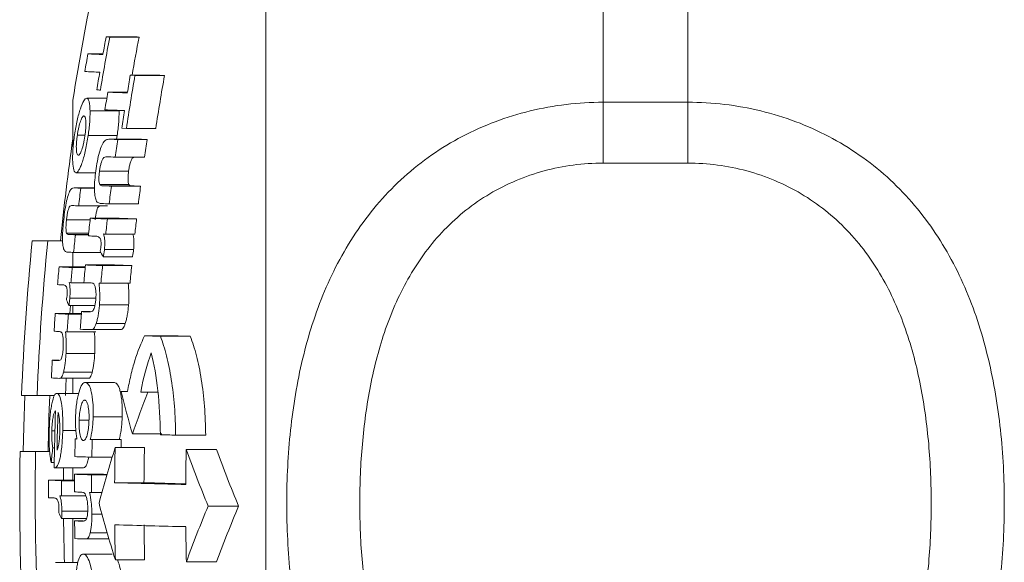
# Model space of a CAD drawing. Header units: millimetres. Extents: x 130 to 821, y 51 to 865.
# Tile 3 of 22: x 130 to 165, y 127 to 146. Entities that reach past the tile are written whole.
import ezdxf

# ---------------------------------------------------------------- set-up
doc = ezdxf.new("R2010")
doc.units = ezdxf.units.MM

msp = doc.modelspace()

# ---------------------------------------------------------------- linework, layer by layer
at = {"color": 7, "linetype": 'Continuous', "lineweight": 15}
for p, q in [((138.714, 92.227), (138.714, 166.227)), ((150.714, 148.929), (150.714, 143.159)), ((153.714, 143.159), (153.714, 148.929)), ((133.035, 145.483), (134.073, 145.483)), ((133.165, 145.478), (134.204, 145.478)), ((132.387, 144.88), (132.924, 144.88)), ((133.895, 144.119), (134.061, 144.113)), ((133.895, 144.119), (134.944, 144.119)), ((134.061, 144.113), (135.111, 144.113)), ((134.944, 144.119), (135.111, 144.113)), ((131.852, 143.227), (131.852, 141.56)), ((132.345, 143.299), (133.059, 143.299)), ((133.094, 143.516), (133.793, 143.516)), ((132.462, 142.856), (133.493, 142.856)), ((150.714, 143.159), (150.714, 140.993)), ((150.714, 143.159), (153.714, 143.159)), ((153.714, 143.159), (153.714, 140.993)), ((133.589, 142.234), (133.754, 142.229)), ((133.754, 142.229), (134.801, 142.229)), ((132.011, 141.985), (132.276, 141.985)), ((132.397, 141.979), (133.427, 141.979)), ((134.207, 141.843), (133.168, 141.843)), ((133.186, 141.842), (134.226, 141.842)), ((133.427, 141.979), (133.403, 141.843)), ((133.448, 141.833), (134.491, 141.833)), ((134.207, 141.842), (134.226, 141.842)), ((133.358, 141.205), (134.4, 141.205)), ((153.714, 140.993), (150.714, 140.993)), ((131.961, 140.651), (132.662, 140.651)), ((132.8, 140.707), (133.835, 140.707)), ((132.623, 140.111), (131.919, 140.111)), ((132.134, 140.102), (132.623, 140.102)), ((132.808, 140.231), (133.843, 140.231)), ((132.913, 140.184), (133.95, 140.184)), ((133.221, 140.173), (134.261, 140.173)), ((132.059, 139.473), (133.085, 139.473)), ((133.143, 139.545), (134.182, 139.545)), ((132.471, 139.029), (133.502, 139.029)), ((133.08, 139.006), (134.119, 139.006)), ((131.626, 138.975), (132.465, 138.975)), ((131.627, 138.5), (132.413, 138.5)), ((131.944, 138.441), (132.407, 138.441)), ((133.021, 138.468), (134.058, 138.468)), ((130.961, 138.227), (130.407, 138.227)), ((130.961, 138.227), (131.486, 138.227)), ((131.852, 137.814), (131.852, 137.297)), ((131.88, 137.813), (132.846, 137.813)), ((132.933, 137.66), (133.97, 137.66)), ((132.975, 137.916), (134.012, 137.916)), ((131.364, 137.297), (132.293, 137.297)), ((131.828, 137.275), (132.291, 137.275)), ((132.299, 137.369), (133.328, 137.369)), ((132.907, 137.346), (133.944, 137.346)), ((131.719, 136.739), (131.78, 136.736)), ((131.78, 136.736), (132.346, 136.736)), ((132.85, 136.718), (133.886, 136.718)), ((131.711, 135.929), (132.637, 135.929)), ((131.743, 136.184), (132.652, 136.184)), ((131.77, 135.929), (131.748, 135.637)), ((131.852, 135.929), (131.852, 135.637)), ((132.797, 135.944), (133.832, 135.944)), ((131.227, 135.637), (132.154, 135.637)), ((131.691, 135.615), (132.152, 135.615)), ((132.159, 135.708), (132.465, 135.708)), ((132.682, 135.288), (133.715, 135.288)), ((131.594, 134.989), (131.647, 134.986)), ((131.647, 134.986), (132.668, 134.986)), ((132.503, 135.066), (133.535, 135.066)), ((134.404, 134.846), (135.459, 134.846)), ((134.965, 134.832), (136.026, 134.832)), ((131.608, 134.212), (132.629, 134.212)), ((131.121, 133.977), (131.352, 133.977)), ((131.521, 133.556), (132.541, 133.556)), ((131.384, 133.334), (132.403, 133.334)), ((131.613, 133.334), (131.587, 132.727)), ((131.852, 133.334), (131.852, 132.799)), ((132.298, 133.184), (133.327, 133.184)), ((130.028, 132.727), (130.58, 132.727)), ((130.58, 132.727), (131.202, 132.727)), ((131.285, 132.799), (132.061, 132.799)), ((133.568, 132.867), (133.793, 132.86)), ((133.568, 132.867), (133.795, 132.867)), ((134.265, 132.847), (134.511, 132.84)), ((134.265, 132.847), (134.877, 132.847)), ((134.511, 132.84), (134.878, 132.84)), ((132.075, 131.848), (132.421, 131.848)), ((132.575, 131.965), (133.607, 131.965)), ((131.103, 131.465), (131.214, 131.465)), ((131.492, 131.482), (131.959, 131.482)), ((133.972, 131.354), (135.021, 131.354)), ((135.507, 131.314), (136.575, 131.314)), ((131.935, 131.176), (131.997, 131.174)), ((131.935, 131.176), (131.997, 131.176)), ((132.468, 131.157), (133.499, 131.157)), ((132.54, 131.154), (133.572, 131.154)), ((130.525, 130.727), (129.973, 130.727)), ((130.525, 130.727), (131.03, 130.727)), ((131.135, 130.861), (131.2, 130.861)), ((133.356, 130.871), (134.398, 130.871)), ((135.883, 130.806), (136.956, 130.806)), ((131.083, 130.338), (131.191, 130.338)), ((132.528, 130.526), (133.25, 130.526)), ((131.21, 130.152), (132.226, 130.152)), ((131.852, 130.152), (131.852, 129.714)), ((131.914, 129.92), (132.938, 129.92)), ((132.519, 129.898), (133.063, 129.898)), ((130.99, 129.714), (131.912, 129.714)), ((131.453, 129.692), (131.912, 129.692)), ((133.338, 129.621), (134.38, 129.621)), ((132.515, 129.27), (132.886, 129.27)), ((131.39, 129.156), (131.451, 129.153)), ((131.451, 129.153), (132.315, 129.153)), ((131.461, 128.601), (132.378, 128.601)), ((132.528, 128.495), (132.888, 128.495)), ((136.662, 128.788), (137.745, 128.788)), ((131.451, 128.346), (132.34, 128.346)), ((131.852, 128.346), (131.852, 126.786)), ((131.913, 128.26), (132.215, 128.26)), ((132.468, 127.839), (133.072, 127.839)), ((132.309, 127.617), (133.137, 127.617)), ((131.237, 126.786), (132.028, 126.786)), ((132.223, 127.082), (133.251, 127.082)), ((133.362, 126.871), (134.404, 126.871)), ((135.889, 126.806), (136.963, 126.806))]:
    msp.add_line(p, q, dxfattribs=at)
at = {"color": 8, "linetype": 'Continuous', "lineweight": 15}
for p, q in [((131.933, 140.111), (132.623, 140.111)), ((131.707, 138.452), (132.408, 138.452))]:
    msp.add_line(p, q, dxfattribs=at)
at = {"color": 7, "linetype": 'Continuous', "lineweight": 15, "flags": 128}
for points in [[(132.639, 138.392), (132.643, 138.392), (132.647, 138.392), (132.651, 138.392), (132.654, 138.392), (132.658, 138.392), (132.662, 138.392), (132.665, 138.392), (132.669, 138.393)], [(132.942, 138.471), (132.951, 138.47), (132.961, 138.47), (132.971, 138.47), (132.981, 138.469), (132.991, 138.469), (133.001, 138.469), (133.011, 138.468), (133.021, 138.468)], [(131.487, 136.66), (131.49, 136.66), (131.493, 136.66), (131.496, 136.66), (131.498, 136.66), (131.501, 136.661), (131.504, 136.661), (131.507, 136.661), (131.51, 136.661)], [(132.782, 136.72), (132.791, 136.72), (132.799, 136.72), (132.808, 136.719), (132.816, 136.719), (132.825, 136.719), (132.833, 136.719), (132.842, 136.718), (132.85, 136.718)], [(130.085, 130.727), (130.103, 131.603), (130.14, 132.727)], [(132.54, 131.154), (132.531, 131.154), (132.522, 131.155), (132.513, 131.155), (132.504, 131.155), (132.495, 131.156), (132.486, 131.156), (132.477, 131.156), (132.468, 131.157)], [(133.499, 131.157), (133.508, 131.156), (133.518, 131.156), (133.527, 131.156), (133.536, 131.155), (133.545, 131.155), (133.554, 131.155), (133.563, 131.154), (133.572, 131.154)], [(131.523, 130.152), (131.521, 129.852), (131.52, 129.714)], [(132.938, 129.92), (133.011, 129.917), (133.068, 129.915)], [(132.448, 129.272), (132.456, 129.272), (132.464, 129.271), (132.473, 129.271), (132.481, 129.271), (132.49, 129.27), (132.498, 129.27), (132.507, 129.27), (132.515, 129.27)], [(131.167, 129.077), (131.169, 129.077), (131.172, 129.077), (131.175, 129.077), (131.178, 129.077), (131.181, 129.077), (131.183, 129.078), (131.186, 129.078), (131.189, 129.078)]]:
    msp.add_lwpolyline(points, dxfattribs=at)
at = {"color": 7, "linetype": 'Continuous', "lineweight": 15}
for centre, radius, start, end in [((220.757, 129.227), 90, 165.54384, 171.05098), ((220.75, 129.067), 89.11, 169.38737, 170.6178), ((220.75, 129.072), 89.237, 169.40271, 169.81277), ((136.693, 230.542), 85.137, 267.53725, 267.62466), ((220.75, 129.067), 88.088, 169.26287, 170.16123), ((137.771, 232.505), 87.1, 267.56636, 267.65282), ((220.75, 129.097), 89.762, 169.87296, 170.28002), ((135.591, 207.364), 62.566, 267.06449, 267.55328), ((135.477, 206.586), 62.416, 267.06084, 267.55021), ((220.75, 129.072), 89.237, 170.2223, 170.63133), ((220.75, 129.025), 87.992, 170.12661, 171.36992), ((220.75, 129.031), 88.156, 170.14506, 170.5592), ((220.75, 129.025), 86.958, 170.00796, 171.26646), ((136.349, 228.044), 84.524, 267.52795, 267.61566), ((220.75, 129.056), 88.841, 170.63265, 171.04302), ((138.267, 277.205), 133.789, 267.78435, 268.08193), ((138.16, 276.283), 133.495, 267.78179, 268.07968), ((220.75, 129.031), 88.156, 170.97284, 171.386), ((220.961, 129.227), 90, 171.93059, 174.26083), ((138.399, 286.395), 144.647, 267.93476, 268.03872), ((220.75, 129.033), 88.235, 171.65897, 172.07103), ((139.494, 289.688), 147.939, 267.95926, 268.06213), ((220.75, 129.033), 87.204, 171.55959, 171.97662), ((138.245, 283.788), 142.666, 267.91532, 268.03716), ((135.164, 208.637), 68.603, 267.30035, 267.46912), ((220.75, 129.075), 89.299, 172.90698, 173.31296), ((138.093, 282.128), 142.038, 267.90992, 268.03413), ((220.75, 129.033), 88.235, 172.7471, 173.15811), ((139.185, 285.345), 145.256, 267.93456, 268.05747), ((220.75, 129.033), 87.204, 172.66083, 173.07679), ((135.039, 206.864), 67.457, 267.26967, 267.46789), ((138.072, 282.983), 143.523, 267.92576, 268.03192), ((220.75, 129.056), 88.84, 173.55454, 173.96209), ((137.502, 268.026), 129.095, 267.76652, 268.03709), ((220.75, 129.033), 88.235, 173.51013, 173.86191), ((138.587, 270.941), 132.01, 267.79259, 268.06033), ((220.75, 129.033), 87.204, 173.43303, 173.78901), ((134.915, 205.539), 67.163, 267.26264, 267.46474), ((220.75, 129.075), 89.299, 173.97921, 174.38435), ((136.919, 253.744), 115.431, 267.75764, 267.87537), ((220.961, 129.227), 91, 174.32411, 177.79577), ((220.961, 129.227), 90.449, 174.28941, 177.78234), ((134.896, 205.862), 68.115, 267.28963, 267.46194), ((146.744, 145.653), 15.957, 209.2335, 210.0579), ((220.75, 129.097), 89.762, 174.75863, 175.16116), ((134.448, 196.675), 59.458, 267.02611, 267.47444), ((220.75, 129.075), 89.299, 174.73139, 175.07824), ((220.75, 129.056), 88.84, 174.63098, 175.03776), ((137.322, 265.889), 128.619, 267.76217, 268.03321), ((220.75, 129.033), 88.235, 174.59404, 175.00364), ((138.404, 268.783), 131.512, 267.78819, 268.05641), ((220.75, 129.033), 87.204, 174.52989, 174.94438), ((133.994, 188.065), 51.466, 267.0088, 267.2083), ((136.746, 251.538), 114.886, 267.75354, 267.86956), ((144.529, 141.668), 14.045, 203.2321, 204.121), ((220.75, 129.097), 89.762, 175.82195, 176.2239), ((134.307, 194.839), 59.282, 267.02156, 267.47054), ((220.75, 129.075), 89.299, 175.80027, 176.2043), ((220.75, 129.056), 88.84, 175.70552, 176.11169), ((136.689, 251.087), 115.468, 267.75169, 267.87781), ((133.861, 186.179), 51.24, 267.0045, 267.2011), ((136.829, 255.234), 120.246, 267.7527, 267.93819), ((143.43, 471.786), 337.06, 268.46551, 268.56084), ((144.574, 479.342), 344.617, 268.48425, 268.57864), ((220.75, 129.097), 89.762, 176.88384, 177.28533), ((133.82, 185.536), 51.63, 267.0031, 267.2164), ((133.933, 187.732), 54.458, 267.0067, 267.3177), ((220.961, 129.227), 90, 177.77127, 179.04503), ((179.514, 144.314), 47.351, 193.9898, 195.8848), ((179.42, 115.694), 48.07, 159.1027, 160.9882), ((220.75, 129.087), 89.568, 178.02637, 179.31703), ((220.75, 129.083), 89.478, 178.05314, 178.9154), ((145.17, 543.948), 412.747, 268.58301, 268.6585), ((220.75, 129.056), 88.84, 178.63215, 179.03737), ((220.75, 129.033), 88.235, 178.62277, 179.03077), ((220.75, 129.033), 87.203, 178.60647, 178.79256), ((220.961, 129.227), 91, 179.05552, 187.87837), ((220.961, 129.227), 90.449, 179.04977, 183.48618), ((203.723, 123.35), 72.975, 174.09227, 174.50544), ((177.906, 116.913), 46.685, 162.6042, 165.1371), ((220.75, 129.007), 87.414, 178.77809, 179.59747), ((220.75, 129.007), 86.372, 178.76336, 179.59262), ((220.75, 128.941), 84.888, 178.74172, 179.58549), ((182.176, 147.523), 49.219, 199.8557, 202.3733), ((182.738, 147.55), 48.748, 200.0898, 202.6361), ((136.925, 258.032), 127.581, 267.75264, 268.02471), ((134.057, 149.538), 19.594, 261.5815, 261.6444), ((220.75, 129.056), 88.84, 179.44254, 179.84768), ((136.916, 257.381), 127.559, 267.75243, 268.02453), ((220.75, 129.033), 88.235, 179.43872, 179.84664), ((220.75, 129.097), 89.762, 179.60627, 180.00725), ((134.063, 188.614), 58.98, 267.01371, 267.4638), ((220.75, 129.075), 89.299, 179.60423, 179.94971), ((143.36, 467.688), 338.215, 268.30197, 268.73011), ((143.227, 428.677), 299.187, 268.30554, 268.59006), ((136.398, 243.273), 114.07, 267.7451, 267.86152), ((133.665, 180.127), 51.111, 266.9981, 267.1983), ((179.413, 141.192), 48.226, 194.7807, 197.2746), ((145.017, 135.528), 15.35, 207.0572, 207.8968), ((180.761, 110.46), 47.756, 157.4313, 159.9842), ((181.343, 110.432), 47.304, 157.1667, 159.7485), ((220.961, 129.227), 89.443, 180.56478, 181.56385), ((220.75, 129.056), 88.84, 180.51326, 180.91843), ((136.432, 243.032), 114.861, 267.74546, 267.87189), ((143.363, 466.205), 338.232, 268.30201, 268.73014), ((220.75, 129.007), 87.414, 180.58063, 181.40004), ((220.75, 129.007), 86.372, 180.58763, 181.41693), ((220.75, 128.941), 84.888, 180.59791, 181.44172), ((136.627, 247.289), 119.75, 267.74781, 267.93366)]:
    msp.add_arc(centre, radius, start, end, dxfattribs=at)
for points, knots in [([(132.345, 143.299), (132.329, 143.297), (132.312, 143.293), (132.277, 143.264), (132.258, 143.24), (132.2, 143.144), (132.159, 143.048), (132.099, 142.868), (132.08, 142.803), (132.041, 142.662), (132.022, 142.586), (131.987, 142.428), (131.971, 142.346), (131.94, 142.176), (131.926, 142.087), (131.913, 141.999)], [0, 0, 0, 0, 0.125, 0.125, 0.25, 0.25, 0.5, 0.5, 0.625, 0.625, 0.75, 0.75, 0.875, 0.875, 1, 1, 1, 1]), ([(132.462, 142.856), (132.46, 142.924), (132.457, 142.99), (132.446, 143.102), (132.438, 143.149), (132.418, 143.224), (132.405, 143.252), (132.377, 143.289), (132.361, 143.295), (132.345, 143.299)], [0, 0, 0, 0, 0.25, 0.25, 0.5, 0.5, 0.75, 0.75, 1, 1, 1, 1]), ([(132.397, 141.979), (132.408, 142.059), (132.419, 142.138), (132.437, 142.297), (132.444, 142.374), (132.455, 142.522), (132.459, 142.594), (132.463, 142.731), (132.463, 142.795), (132.462, 142.856)], [0, 0, 0, 0, 0.25, 0.25, 0.5, 0.5, 0.75, 0.75, 1, 1, 1, 1]), ([(133.493, 142.856), (133.494, 142.795), (133.494, 142.731), (133.49, 142.594), (133.486, 142.523), (133.475, 142.374), (133.468, 142.296), (133.45, 142.138), (133.439, 142.059), (133.427, 141.979)], [0, 0, 0, 0, 0.25, 0.25, 0.5, 0.5, 0.75, 0.75, 1, 1, 1, 1]), ([(150.714, 114.551), (149.829, 114.551), (148.963, 114.656), (147.693, 114.966), (147.273, 115.097), (146.467, 115.403), (146.078, 115.579), (145.324, 115.978), (144.958, 116.203), (144.264, 116.691), (143.936, 116.954), (143.005, 117.799), (142.453, 118.442), (141.517, 119.817), (141.127, 120.552), (140.638, 121.723), (140.491, 122.125), (140.233, 122.933), (140.12, 123.342), (139.826, 124.581), (139.686, 125.424), (139.547, 126.714), (139.513, 127.148), (139.467, 128.024), (139.456, 128.464), (139.456, 129.771), (139.501, 130.633), (139.684, 132.339), (139.823, 133.184), (140.122, 134.436), (140.236, 134.849), (140.496, 135.654), (140.64, 136.048), (140.964, 136.818), (141.143, 137.195), (141.539, 137.928), (141.757, 138.288), (142.465, 139.317), (143.006, 139.941), (143.938, 140.78), (144.27, 141.044), (144.962, 141.525), (145.322, 141.744), (146.074, 142.139), (146.467, 142.315), (147.278, 142.62), (147.691, 142.747), (148.531, 142.951), (148.959, 143.029), (149.828, 143.133), (150.271, 143.159), (150.714, 143.159)], [0, 0, 0, 0, 0.0625, 0.0625, 0.09375, 0.09375, 0.125, 0.125, 0.15625, 0.15625, 0.1875, 0.1875, 0.25, 0.25, 0.3125, 0.3125, 0.34375, 0.34375, 0.375, 0.375, 0.4375, 0.4375, 0.46875, 0.46875, 0.5, 0.5, 0.5625, 0.5625, 0.625, 0.625, 0.65625, 0.65625, 0.6875, 0.6875, 0.71875, 0.71875, 0.75, 0.75, 0.8125, 0.8125, 0.84375, 0.84375, 0.875, 0.875, 0.90625, 0.90625, 0.9375, 0.9375, 0.96875, 0.96875, 1, 1, 1, 1]), ([(153.714, 143.159), (154.599, 143.159), (155.465, 143.056), (156.735, 142.748), (157.155, 142.619), (157.961, 142.315), (158.35, 142.141), (159.104, 141.745), (159.47, 141.523), (160.164, 141.039), (160.492, 140.778), (161.423, 139.94), (161.975, 139.302), (162.911, 137.937), (163.301, 137.206), (163.79, 136.041), (163.937, 135.642), (164.195, 134.837), (164.308, 134.43), (164.602, 133.195), (164.742, 132.354), (164.881, 131.067), (164.915, 130.634), (164.961, 129.759), (164.972, 129.319), (164.972, 128.012), (164.927, 127.149), (164.744, 125.439), (164.605, 124.593), (164.306, 123.336), (164.192, 122.921), (163.932, 122.112), (163.788, 121.716), (163.464, 120.942), (163.285, 120.563), (162.889, 119.825), (162.671, 119.463), (161.963, 118.427), (161.423, 117.798), (160.49, 116.952), (160.158, 116.686), (159.466, 116.201), (159.106, 115.98), (158.354, 115.581), (157.961, 115.403), (157.15, 115.095), (156.737, 114.967), (155.897, 114.761), (155.469, 114.683), (154.6, 114.578), (154.157, 114.551), (153.714, 114.551)], [0, 0, 0, 0, 0.0625, 0.0625, 0.09375, 0.09375, 0.125, 0.125, 0.15625, 0.15625, 0.1875, 0.1875, 0.25, 0.25, 0.3125, 0.3125, 0.34375, 0.34375, 0.375, 0.375, 0.4375, 0.4375, 0.46875, 0.46875, 0.5, 0.5, 0.5625, 0.5625, 0.625, 0.625, 0.65625, 0.65625, 0.6875, 0.6875, 0.71875, 0.71875, 0.75, 0.75, 0.8125, 0.8125, 0.84375, 0.84375, 0.875, 0.875, 0.90625, 0.90625, 0.9375, 0.9375, 0.96875, 0.96875, 1, 1, 1, 1]), ([(132.011, 141.985), (132.018, 142.033), (132.026, 142.081), (132.042, 142.173), (132.051, 142.219), (132.081, 142.351), (132.102, 142.427), (132.147, 142.553), (132.169, 142.601), (132.2, 142.645), (132.21, 142.655), (132.229, 142.669), (132.238, 142.67), (132.247, 142.67)], [0, 0, 0, 0, 0.125, 0.125, 0.25, 0.25, 0.5, 0.5, 0.75, 0.75, 0.875, 0.875, 1, 1, 1, 1]), ([(132.247, 142.67), (132.264, 142.668), (132.28, 142.656), (132.303, 142.594), (132.312, 142.545), (132.319, 142.414), (132.318, 142.336), (132.309, 142.204), (132.305, 142.159), (132.295, 142.065), (132.288, 142.017), (132.282, 141.97)], [0, 0, 0, 0, 0.25, 0.25, 0.5, 0.5, 0.75, 0.75, 0.875, 0.875, 1, 1, 1, 1]), ([(131.913, 141.999), (131.9, 141.912), (131.889, 141.825), (131.87, 141.654), (131.862, 141.569), (131.85, 141.405), (131.846, 141.327), (131.843, 141.18), (131.843, 141.11), (131.85, 140.923), (131.863, 140.824), (131.892, 140.722), (131.904, 140.696), (131.93, 140.661), (131.945, 140.654), (131.961, 140.651)], [0, 0, 0, 0, 0.125, 0.125, 0.25, 0.25, 0.375, 0.375, 0.5, 0.5, 0.75, 0.75, 0.875, 0.875, 1, 1, 1, 1]), ([(131.961, 140.651), (131.977, 140.652), (131.994, 140.658), (132.03, 140.69), (132.049, 140.715), (132.088, 140.782), (132.108, 140.822), (132.148, 140.917), (132.169, 140.972), (132.209, 141.095), (132.229, 141.163), (132.267, 141.308), (132.286, 141.386), (132.322, 141.546), (132.338, 141.629), (132.37, 141.802), (132.384, 141.89), (132.397, 141.979)], [0, 0, 0, 0, 0.125, 0.125, 0.25, 0.25, 0.375, 0.375, 0.5, 0.5, 0.625, 0.625, 0.75, 0.75, 0.875, 0.875, 1, 1, 1, 1]), ([(132.045, 141.279), (132.028, 141.282), (132.013, 141.293), (131.989, 141.356), (131.981, 141.406), (131.974, 141.537), (131.974, 141.616), (131.983, 141.749), (131.988, 141.795), (131.998, 141.889), (132.004, 141.937), (132.011, 141.985)], [0, 0, 0, 0, 0.25, 0.25, 0.5, 0.5, 0.75, 0.75, 0.875, 0.875, 1, 1, 1, 1]), ([(132.282, 141.97), (132.274, 141.922), (132.267, 141.874), (132.25, 141.781), (132.241, 141.736), (132.212, 141.604), (132.19, 141.526), (132.146, 141.399), (132.124, 141.351), (132.092, 141.305), (132.082, 141.295), (132.063, 141.281), (132.054, 141.28), (132.045, 141.279)], [0, 0, 0, 0, 0.125, 0.125, 0.25, 0.25, 0.5, 0.5, 0.75, 0.75, 0.875, 0.875, 1, 1, 1, 1]), ([(133.186, 141.842), (133.152, 141.843), (133.118, 141.842), (133.048, 141.827), (133.013, 141.813), (132.976, 141.773)], [0, 0, 0, 0, 0.5, 0.5, 1, 1, 1, 1]), ([(132.976, 141.773), (132.961, 141.755), (132.946, 141.736), (132.915, 141.686), (132.9, 141.657), (132.854, 141.558), (132.824, 141.475), (132.769, 141.283), (132.744, 141.174), (132.701, 140.948), (132.684, 140.831), (132.668, 140.714)], [0, 0, 0, 0, 0.125, 0.125, 0.25, 0.25, 0.5, 0.5, 0.75, 0.75, 1, 1, 1, 1]), ([(132.8, 140.707), (132.806, 140.753), (132.813, 140.799), (132.829, 140.888), (132.839, 140.932), (132.87, 141.05), (132.895, 141.113), (132.944, 141.189), (132.967, 141.201), (133.012, 141.215), (133.034, 141.216), (133.055, 141.216)], [0, 0, 0, 0, 0.125, 0.125, 0.25, 0.25, 0.5, 0.5, 0.75, 0.75, 1, 1, 1, 1]), ([(134.023, 141.187), (134.004, 141.188), (133.972, 141.189), (133.921, 141.09), (133.881, 140.968), (133.853, 140.832), (133.84, 140.744), (133.835, 140.707)], [0, 0, 0, 0, 0.2873637, 0.4828953, 0.6788727, 0.8618166, 1, 1, 1, 1]), ([(150.714, 140.993), (150.356, 140.993), (149.997, 140.969), (149.294, 140.876), (148.949, 140.807), (148.271, 140.623), (147.938, 140.509), (147.287, 140.235), (146.976, 140.078), (146.381, 139.724), (146.096, 139.528), (145.554, 139.097), (145.297, 138.862), (144.583, 138.12), (144.177, 137.571), (143.481, 136.374), (143.202, 135.743), (142.86, 134.765), (142.76, 134.433), (142.581, 133.758), (142.502, 133.415), (142.3, 132.382), (142.206, 131.689), (142.084, 130.293), (142.054, 129.591), (142.054, 128.178), (142.083, 127.465), (142.207, 126.062), (142.3, 125.369), (142.568, 124.001), (142.741, 123.326), (143.2, 122.002), (143.48, 121.37), (143.995, 120.478), (144.182, 120.19), (144.593, 119.634), (144.818, 119.366), (145.295, 118.867), (145.549, 118.633), (146.09, 118.199), (146.379, 117.998), (146.978, 117.64), (147.289, 117.482), (147.934, 117.208), (148.27, 117.092), (149.296, 116.812), (149.997, 116.719), (150.714, 116.719)], [0, 0, 0, 0, 0.03125, 0.03125, 0.0625, 0.0625, 0.09375, 0.09375, 0.125, 0.125, 0.15625, 0.15625, 0.1875, 0.1875, 0.25, 0.25, 0.3125, 0.3125, 0.34375, 0.34375, 0.375, 0.375, 0.4375, 0.4375, 0.5, 0.5, 0.5625, 0.5625, 0.625, 0.625, 0.6875, 0.6875, 0.75, 0.75, 0.78125, 0.78125, 0.8125, 0.8125, 0.84375, 0.84375, 0.875, 0.875, 0.90625, 0.90625, 0.9375, 0.9375, 1, 1, 1, 1]), ([(153.714, 116.719), (154.072, 116.719), (154.431, 116.743), (155.134, 116.837), (155.479, 116.907), (156.157, 117.091), (156.49, 117.206), (157.141, 117.483), (157.452, 117.641), (158.047, 117.997), (158.332, 118.195), (158.874, 118.629), (159.131, 118.865), (159.845, 119.611), (160.251, 120.163), (160.947, 121.366), (161.226, 122), (161.568, 122.982), (161.668, 123.315), (161.847, 123.992), (161.926, 124.336), (162.128, 125.371), (162.222, 126.066), (162.345, 127.463), (162.374, 128.166), (162.374, 129.579), (162.345, 130.291), (162.221, 131.692), (162.128, 132.384), (161.86, 133.749), (161.687, 134.422), (161.228, 135.741), (160.948, 136.37), (160.433, 137.258), (160.246, 137.545), (159.835, 138.098), (159.61, 138.364), (159.133, 138.86), (158.879, 139.092), (158.338, 139.523), (158.049, 139.723), (157.45, 140.079), (157.139, 140.235), (156.494, 140.507), (156.158, 140.623), (155.132, 140.9), (154.431, 140.993), (153.714, 140.993)], [0, 0, 0, 0, 0.03125, 0.03125, 0.0625, 0.0625, 0.09375, 0.09375, 0.125, 0.125, 0.15625, 0.15625, 0.1875, 0.1875, 0.25, 0.25, 0.3125, 0.3125, 0.34375, 0.34375, 0.375, 0.375, 0.4375, 0.4375, 0.5, 0.5, 0.5625, 0.5625, 0.625, 0.625, 0.6875, 0.6875, 0.75, 0.75, 0.78125, 0.78125, 0.8125, 0.8125, 0.84375, 0.84375, 0.875, 0.875, 0.90625, 0.90625, 0.9375, 0.9375, 1, 1, 1, 1]), ([(132.668, 140.714), (132.654, 140.607), (132.642, 140.5), (132.624, 140.291), (132.619, 140.186), (132.62, 139.999), (132.625, 139.914), (132.644, 139.771), (132.659, 139.717), (132.676, 139.67)], [0, 0, 0, 0, 0.25, 0.25, 0.5, 0.5, 0.75, 0.75, 1, 1, 1, 1]), ([(132.808, 140.231), (132.8, 140.252), (132.792, 140.274), (132.782, 140.337), (132.779, 140.374), (132.778, 140.461), (132.78, 140.508), (132.787, 140.607), (132.793, 140.657), (132.8, 140.707)], [0, 0, 0, 0, 0.25, 0.25, 0.5, 0.5, 0.75, 0.75, 1, 1, 1, 1]), ([(133.835, 140.707), (133.828, 140.657), (133.822, 140.607), (133.815, 140.511), (133.813, 140.463), (133.814, 140.376), (133.817, 140.338), (133.827, 140.275), (133.835, 140.252), (133.843, 140.231)], [0, 0, 0, 0, 0.25, 0.25, 0.5, 0.5, 0.75, 0.75, 1, 1, 1, 1]), ([(131.933, 140.111), (131.906, 140.111), (131.88, 140.111), (131.828, 140.095), (131.801, 140.081), (131.772, 140.042)], [0, 0, 0, 0, 0.5, 0.5, 1, 1, 1, 1]), ([(132.913, 140.184), (132.894, 140.185), (132.876, 140.187), (132.84, 140.197), (132.822, 140.204), (132.808, 140.231)], [0, 0, 0, 0, 0.5, 0.5, 1, 1, 1, 1]), ([(133.843, 140.231), (133.857, 140.203), (133.875, 140.197), (133.912, 140.187), (133.931, 140.185), (133.95, 140.184)], [0, 0, 0, 0, 0.5, 0.5, 1, 1, 1, 1]), ([(131.772, 140.042), (131.76, 140.023), (131.748, 140.004), (131.725, 139.954), (131.713, 139.925), (131.677, 139.825), (131.653, 139.742), (131.609, 139.55), (131.589, 139.441), (131.554, 139.215), (131.54, 139.099), (131.527, 138.982)], [0, 0, 0, 0, 0.125, 0.125, 0.25, 0.25, 0.5, 0.5, 0.75, 0.75, 1, 1, 1, 1]), ([(131.626, 138.975), (131.631, 139.021), (131.637, 139.067), (131.65, 139.155), (131.658, 139.199), (131.682, 139.317), (131.702, 139.381), (131.74, 139.458), (131.758, 139.469), (131.792, 139.483), (131.809, 139.485), (131.825, 139.484)], [0, 0, 0, 0, 0.125, 0.125, 0.25, 0.25, 0.5, 0.5, 0.75, 0.75, 1, 1, 1, 1]), ([(132.795, 139.454), (132.78, 139.455), (132.755, 139.456), (132.716, 139.355), (132.685, 139.234), (132.662, 139.1), (132.651, 139.013), (132.647, 138.975)], [0, 0, 0, 0, 0.293359, 0.485953, 0.67894, 0.860329, 1, 1, 1, 1]), ([(132.676, 139.67), (132.703, 139.612), (132.736, 139.589), (132.805, 139.562), (132.841, 139.556), (132.878, 139.554)], [0, 0, 0, 0, 0.5, 0.5, 1, 1, 1, 1]), ([(131.527, 138.982), (131.515, 138.875), (131.505, 138.768), (131.49, 138.559), (131.485, 138.455), (131.483, 138.268), (131.486, 138.183), (131.5, 138.04), (131.51, 137.985), (131.523, 137.939)], [0, 0, 0, 0, 0.25, 0.25, 0.5, 0.5, 0.75, 0.75, 1, 1, 1, 1]), ([(131.627, 138.5), (131.621, 138.52), (131.616, 138.542), (131.609, 138.605), (131.607, 138.643), (131.607, 138.73), (131.609, 138.777), (131.615, 138.875), (131.62, 138.925), (131.626, 138.975)], [0, 0, 0, 0, 0.25, 0.25, 0.5, 0.5, 0.75, 0.75, 1, 1, 1, 1]), ([(131.707, 138.452), (131.693, 138.453), (131.679, 138.456), (131.651, 138.466), (131.638, 138.472), (131.627, 138.5)], [0, 0, 0, 0, 0.5, 0.5, 1, 1, 1, 1]), ([(132.669, 138.393), (132.71, 138.39), (132.752, 138.384), (132.8, 138.343), (132.809, 138.332), (132.826, 138.303), (132.834, 138.283), (132.847, 138.233), (132.853, 138.204), (132.856, 138.148), (132.857, 138.128), (132.856, 138.085), (132.854, 138.063), (132.852, 138.04)], [0, 0, 0, 0, 0.5, 0.5, 0.625, 0.625, 0.75, 0.75, 0.875, 0.875, 0.9375, 0.9375, 1, 1, 1, 1]), ([(132.975, 137.916), (132.98, 137.974), (132.984, 138.032), (132.987, 138.143), (132.987, 138.197), (132.981, 138.294), (132.975, 138.338), (132.961, 138.413), (132.951, 138.443), (132.942, 138.471)], [0, 0, 0, 0, 0.25, 0.25, 0.5, 0.5, 0.75, 0.75, 1, 1, 1, 1]), ([(133.978, 138.471), (133.988, 138.443), (133.998, 138.414), (134.012, 138.34), (134.018, 138.295), (134.024, 138.199), (134.025, 138.144), (134.022, 138.061), (134.021, 138.033), (134.017, 137.975), (134.014, 137.945), (134.012, 137.916)], [0, 0, 0, 0, 0.25, 0.25, 0.5, 0.5, 0.75, 0.75, 0.875, 0.875, 1, 1, 1, 1]), ([(132.852, 138.04), (132.85, 138.025), (132.848, 138.009), (132.846, 137.993), (132.843, 137.977), (132.841, 137.962), (132.838, 137.947), (132.835, 137.932), (132.832, 137.918), (132.829, 137.903), (132.826, 137.889), (132.823, 137.874), (132.82, 137.86)], [0, 0, 0, 0, 0.0000481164, 0.0000481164, 0.0000481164, 0.0000963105, 0.0000963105, 0.0000963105, 0.000144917, 0.000144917, 0.000144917, 0.0001936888, 0.0001936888, 0.0001936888, 0.0001936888]), ([(131.523, 137.939), (131.542, 137.881), (131.567, 137.857), (131.619, 137.83), (131.647, 137.824), (131.675, 137.823)], [0, 0, 0, 0, 0.5, 0.5, 1, 1, 1, 1]), ([(132.933, 137.66), (132.941, 137.701), (132.95, 137.741), (132.964, 137.827), (132.97, 137.871), (132.975, 137.916)], [0, 0, 0, 0, 0.5, 0.5, 1, 1, 1, 1]), ([(134.012, 137.916), (134.007, 137.871), (134.001, 137.827), (133.987, 137.741), (133.978, 137.701), (133.97, 137.66)], [0, 0, 0, 0, 0.5, 0.5, 1, 1, 1, 1]), ([(131.51, 136.661), (131.541, 136.659), (131.573, 136.653), (131.61, 136.611), (131.617, 136.6), (131.63, 136.571), (131.636, 136.55), (131.646, 136.501), (131.65, 136.472), (131.652, 136.416), (131.653, 136.396), (131.652, 136.353), (131.65, 136.331), (131.649, 136.309)], [0, 0, 0, 0, 0.5, 0.5, 0.625, 0.625, 0.75, 0.75, 0.875, 0.875, 0.9375, 0.9375, 1, 1, 1, 1]), ([(131.743, 136.184), (131.748, 136.242), (131.751, 136.3), (131.754, 136.412), (131.753, 136.465), (131.749, 136.562), (131.745, 136.606), (131.734, 136.681), (131.727, 136.711), (131.719, 136.739)], [0, 0, 0, 0, 0.25, 0.25, 0.5, 0.5, 0.75, 0.75, 1, 1, 1, 1]), ([(132.475, 136.731), (132.495, 136.73), (132.515, 136.729), (132.556, 136.721), (132.576, 136.717), (132.595, 136.698)], [0, 0, 0, 0, 0.5, 0.5, 1, 1, 1, 1]), ([(132.595, 136.698), (132.608, 136.679), (132.622, 136.659), (132.645, 136.597), (132.655, 136.558), (132.669, 136.461), (132.674, 136.404), (132.675, 136.31), (132.675, 136.277), (132.672, 136.211), (132.669, 136.178), (132.667, 136.144)], [0, 0, 0, 0, 0.25, 0.25, 0.5, 0.5, 0.75, 0.75, 0.875, 0.875, 1, 1, 1, 1]), ([(132.797, 135.944), (132.803, 136.015), (132.807, 136.086), (132.81, 136.226), (132.811, 136.294), (132.805, 136.489), (132.794, 136.607), (132.782, 136.72)], [0, 0, 0, 0, 0.25, 0.25, 0.5, 0.5, 1, 1, 1, 1]), ([(133.817, 136.72), (133.829, 136.607), (133.84, 136.49), (133.846, 136.292), (133.845, 136.225), (133.842, 136.087), (133.838, 136.015), (133.832, 135.944)], [0, 0, 0, 0, 0.5, 0.5, 0.75, 0.75, 1, 1, 1, 1]), ([(131.649, 136.309), (131.647, 136.293), (131.646, 136.277), (131.644, 136.261), (131.642, 136.246), (131.64, 136.23), (131.638, 136.215), (131.633, 136.185), (131.628, 136.157), (131.623, 136.128)], [0, 0, 0, 0, 0.0000481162, 0.0000481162, 0.0000481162, 0.0000963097, 0.0000963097, 0.0000963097, 0.0001927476, 0.0001927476, 0.0001927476, 0.0001927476]), ([(131.711, 135.929), (131.717, 135.969), (131.724, 136.01), (131.735, 136.095), (131.739, 136.14), (131.743, 136.184)], [0, 0, 0, 0, 0.5, 0.5, 1, 1, 1, 1]), ([(132.667, 136.144), (132.663, 136.095), (132.658, 136.046), (132.643, 135.953), (132.634, 135.909), (132.603, 135.796), (132.578, 135.75), (132.529, 135.71), (132.505, 135.705), (132.459, 135.699), (132.436, 135.698), (132.413, 135.699)], [0, 0, 0, 0, 0.125, 0.125, 0.25, 0.25, 0.5, 0.5, 0.75, 0.75, 1, 1, 1, 1]), ([(132.682, 135.288), (132.695, 135.332), (132.708, 135.376), (132.733, 135.477), (132.744, 135.53), (132.763, 135.642), (132.772, 135.701), (132.787, 135.821), (132.792, 135.882), (132.797, 135.944)], [0, 0, 0, 0, 0.25, 0.25, 0.5, 0.5, 0.75, 0.75, 1, 1, 1, 1]), ([(133.832, 135.944), (133.827, 135.882), (133.821, 135.821), (133.806, 135.7), (133.798, 135.642), (133.778, 135.53), (133.767, 135.476), (133.742, 135.376), (133.729, 135.331), (133.715, 135.288)], [0, 0, 0, 0, 0.25, 0.25, 0.5, 0.5, 0.75, 0.75, 1, 1, 1, 1]), ([(132.503, 135.066), (132.518, 135.066), (132.532, 135.067), (132.563, 135.081), (132.578, 135.093), (132.608, 135.126), (132.623, 135.149), (132.653, 135.208), (132.668, 135.246), (132.682, 135.288)], [0, 0, 0, 0, 0.25, 0.25, 0.5, 0.5, 0.75, 0.75, 1, 1, 1, 1]), ([(133.715, 135.288), (133.701, 135.247), (133.687, 135.209), (133.657, 135.15), (133.641, 135.126), (133.61, 135.093), (133.595, 135.081), (133.564, 135.067), (133.549, 135.066), (133.535, 135.066)], [0, 0, 0, 0, 0.25, 0.25, 0.5, 0.5, 0.75, 0.75, 1, 1, 1, 1]), ([(131.359, 135), (131.374, 134.999), (131.389, 134.998), (131.405, 134.993), (131.412, 134.991), (131.42, 134.989), (131.428, 134.985), (131.435, 134.981), (131.443, 134.976), (131.45, 134.966)], [0, 0, 0, 0, 0.00026142, 0.00026142, 0.00026142, 0.0003924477, 0.0003924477, 0.0003924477, 0.0005242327, 0.0005242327, 0.0005242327, 0.0005242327]), ([(131.45, 134.966), (131.461, 134.948), (131.471, 134.927), (131.489, 134.865), (131.496, 134.825), (131.507, 134.728), (131.511, 134.672), (131.512, 134.578), (131.512, 134.546), (131.51, 134.48), (131.508, 134.446), (131.507, 134.413)], [0, 0, 0, 0, 0.25, 0.25, 0.5, 0.5, 0.75, 0.75, 0.875, 0.875, 1, 1, 1, 1]), ([(131.608, 134.212), (131.612, 134.283), (131.615, 134.354), (131.617, 134.495), (131.617, 134.562), (131.612, 134.757), (131.604, 134.876), (131.594, 134.989)], [0, 0, 0, 0, 0.25, 0.25, 0.5, 0.5, 1, 1, 1, 1]), ([(132.615, 134.989), (132.625, 134.876), (132.633, 134.758), (132.638, 134.561), (132.638, 134.493), (132.636, 134.355), (132.633, 134.284), (132.629, 134.212)], [0, 0, 0, 0, 0.5, 0.5, 0.75, 0.75, 1, 1, 1, 1]), ([(134.404, 134.846), (134.276, 134.593), (134.16, 134.301), (134.006, 133.802), (133.957, 133.624), (133.869, 133.253), (133.829, 133.061), (133.793, 132.86)], [0, 0, 0, 0, 0.5, 0.5, 0.75, 0.75, 1, 1, 1, 1]), ([(135.507, 131.314), (135.503, 131.664), (135.489, 132.004), (135.437, 132.664), (135.4, 132.988), (135.306, 133.589), (135.25, 133.869), (135.119, 134.389), (135.046, 134.624), (134.965, 134.832)], [0, 0, 0, 0, 0.25, 0.25, 0.5, 0.5, 0.75, 0.75, 1, 1, 1, 1]), ([(136.026, 134.832), (136.108, 134.624), (136.182, 134.392), (136.313, 133.878), (136.372, 133.592), (136.466, 132.991), (136.503, 132.675), (136.556, 132.011), (136.572, 131.664), (136.575, 131.314)], [0, 0, 0, 0, 0.25, 0.25, 0.5, 0.5, 0.75, 0.75, 1, 1, 1, 1]), ([(131.507, 134.413), (131.503, 134.364), (131.5, 134.315), (131.489, 134.223), (131.482, 134.179), (131.458, 134.066), (131.439, 134.018), (131.402, 133.978), (131.383, 133.974), (131.348, 133.967), (131.33, 133.967), (131.313, 133.967)], [0, 0, 0, 0, 0.125, 0.125, 0.25, 0.25, 0.5, 0.5, 0.75, 0.75, 1, 1, 1, 1]), ([(131.521, 133.556), (131.531, 133.6), (131.541, 133.645), (131.56, 133.746), (131.568, 133.8), (131.582, 133.911), (131.589, 133.97), (131.6, 134.09), (131.604, 134.151), (131.608, 134.212)], [0, 0, 0, 0, 0.25, 0.25, 0.5, 0.5, 0.75, 0.75, 1, 1, 1, 1]), ([(132.629, 134.212), (132.625, 134.151), (132.621, 134.09), (132.61, 133.969), (132.603, 133.911), (132.588, 133.799), (132.58, 133.745), (132.561, 133.645), (132.551, 133.6), (132.541, 133.556)], [0, 0, 0, 0, 0.25, 0.25, 0.5, 0.5, 0.75, 0.75, 1, 1, 1, 1]), ([(134.641, 134.239), (134.74, 133.84), (134.818, 133.393), (134.929, 132.397), (134.959, 131.873), (134.963, 131.328)], [0, 0, 0, 0, 0.5, 0.5, 1, 1, 1, 1]), ([(131.384, 133.334), (131.396, 133.334), (131.407, 133.336), (131.43, 133.35), (131.442, 133.362), (131.465, 133.394), (131.476, 133.417), (131.499, 133.477), (131.51, 133.515), (131.521, 133.556)], [0, 0, 0, 0, 0.25, 0.25, 0.5, 0.5, 0.75, 0.75, 1, 1, 1, 1]), ([(132.541, 133.556), (132.53, 133.515), (132.519, 133.477), (132.496, 133.418), (132.484, 133.395), (132.461, 133.361), (132.449, 133.35), (132.426, 133.336), (132.414, 133.334), (132.403, 133.334)], [0, 0, 0, 0, 0.25, 0.25, 0.5, 0.5, 0.75, 0.75, 1, 1, 1, 1]), ([(132.298, 133.184), (132.279, 133.183), (132.259, 133.18), (132.22, 133.156), (132.2, 133.137), (132.142, 133.054), (132.106, 132.97), (132.056, 132.803), (132.041, 132.742), (132.013, 132.611), (132, 132.538), (131.978, 132.386), (131.969, 132.307), (131.959, 132.182), (131.955, 132.14), (131.951, 132.055), (131.949, 132.012), (131.947, 131.969)], [0, 0, 0, 0, 0.125, 0.125, 0.25, 0.25, 0.5, 0.5, 0.625, 0.625, 0.75, 0.75, 0.875, 0.875, 0.9375, 0.9375, 1, 1, 1, 1]), ([(132.575, 131.965), (132.577, 132.05), (132.579, 132.134), (132.576, 132.3), (132.572, 132.382), (132.554, 132.612), (132.533, 132.746), (132.493, 132.914), (132.479, 132.964), (132.447, 133.046), (132.43, 133.08), (132.394, 133.133), (132.375, 133.153), (132.337, 133.178), (132.318, 133.182), (132.298, 133.184)], [0, 0, 0, 0, 0.125, 0.125, 0.25, 0.25, 0.5, 0.5, 0.625, 0.625, 0.75, 0.75, 0.875, 0.875, 1, 1, 1, 1]), ([(133.327, 133.184), (133.347, 133.182), (133.367, 133.178), (133.405, 133.153), (133.423, 133.134), (133.459, 133.082), (133.477, 133.048), (133.509, 132.965), (133.524, 132.917), (133.564, 132.749), (133.586, 132.615), (133.604, 132.383), (133.608, 132.303), (133.611, 132.137), (133.61, 132.051), (133.607, 131.965)], [0, 0, 0, 0, 0.125, 0.125, 0.25, 0.25, 0.375, 0.375, 0.5, 0.5, 0.75, 0.75, 0.875, 0.875, 1, 1, 1, 1]), ([(131.285, 132.799), (131.269, 132.798), (131.253, 132.794), (131.222, 132.766), (131.206, 132.744), (131.159, 132.65), (131.131, 132.554), (131.092, 132.37), (131.08, 132.302), (131.059, 132.156), (131.05, 132.077), (131.034, 131.913), (131.028, 131.828), (131.018, 131.654), (131.015, 131.565), (131.012, 131.476)], [0, 0, 0, 0, 0.125, 0.125, 0.25, 0.25, 0.5, 0.5, 0.625, 0.625, 0.75, 0.75, 0.875, 0.875, 1, 1, 1, 1]), ([(131.492, 131.482), (131.494, 131.57), (131.496, 131.657), (131.495, 131.829), (131.493, 131.915), (131.485, 132.078), (131.48, 132.155), (131.466, 132.299), (131.457, 132.367), (131.428, 132.55), (131.403, 132.647), (131.361, 132.738), (131.346, 132.761), (131.316, 132.792), (131.3, 132.796), (131.285, 132.799)], [0, 0, 0, 0, 0.125, 0.125, 0.25, 0.25, 0.375, 0.375, 0.5, 0.5, 0.75, 0.75, 0.875, 0.875, 1, 1, 1, 1]), ([(132.075, 131.848), (132.077, 131.897), (132.079, 131.946), (132.086, 132.041), (132.091, 132.088), (132.109, 132.221), (132.125, 132.301), (132.153, 132.398), (132.162, 132.427), (132.183, 132.477), (132.194, 132.496), (132.216, 132.528), (132.228, 132.54), (132.251, 132.554), (132.262, 132.555), (132.273, 132.556)], [0, 0, 0, 0, 0.125, 0.125, 0.25, 0.25, 0.5, 0.5, 0.625, 0.625, 0.75, 0.75, 0.875, 0.875, 1, 1, 1, 1]), ([(132.273, 132.556), (132.284, 132.554), (132.295, 132.552), (132.317, 132.537), (132.327, 132.526), (132.358, 132.478), (132.376, 132.427), (132.405, 132.293), (132.416, 132.213), (132.425, 132.079), (132.427, 132.032), (132.428, 131.936), (132.427, 131.887), (132.425, 131.838)], [0, 0, 0, 0, 0.125, 0.125, 0.25, 0.25, 0.5, 0.5, 0.75, 0.75, 0.875, 0.875, 1, 1, 1, 1]), ([(131.103, 131.465), (131.106, 131.553), (131.11, 131.639), (131.124, 131.804), (131.134, 131.881), (131.159, 132.01), (131.173, 132.062), (131.203, 132.137), (131.219, 132.158), (131.235, 132.172)], [0, 0, 0, 0, 0.25, 0.25, 0.5, 0.5, 0.75, 0.75, 1, 1, 1, 1]), ([(131.323, 132.123), (131.333, 132.094), (131.343, 132.064), (131.356, 132.008), (131.36, 131.988), (131.368, 131.943), (131.371, 131.918), (131.374, 131.892)], [0, 0, 0, 0, 0.5, 0.5, 0.75, 0.75, 1, 1, 1, 1]), ([(131.374, 131.892), (131.377, 131.858), (131.38, 131.824), (131.385, 131.751), (131.386, 131.714), (131.388, 131.637), (131.389, 131.597), (131.389, 131.517), (131.388, 131.476), (131.387, 131.435)], [0, 0, 0, 0, 0.25, 0.25, 0.5, 0.5, 0.75, 0.75, 1, 1, 1, 1]), ([(131.947, 131.969), (131.945, 131.895), (131.944, 131.822), (131.946, 131.677), (131.948, 131.607), (131.957, 131.472), (131.963, 131.407), (131.979, 131.285), (131.988, 131.229), (131.997, 131.174)], [0, 0, 0, 0, 0.25, 0.25, 0.5, 0.5, 0.75, 0.75, 1, 1, 1, 1]), ([(132.229, 131.12), (132.217, 131.122), (132.206, 131.124), (132.184, 131.139), (132.174, 131.15), (132.143, 131.198), (132.125, 131.249), (132.103, 131.351), (132.096, 131.388), (132.085, 131.468), (132.081, 131.512), (132.075, 131.604), (132.073, 131.651), (132.072, 131.749), (132.073, 131.799), (132.075, 131.848)], [0, 0, 0, 0, 0.125, 0.125, 0.25, 0.25, 0.5, 0.5, 0.625, 0.625, 0.75, 0.75, 0.875, 0.875, 1, 1, 1, 1]), ([(132.425, 131.838), (132.423, 131.789), (132.421, 131.74), (132.415, 131.645), (132.41, 131.599), (132.393, 131.462), (132.378, 131.382), (132.34, 131.247), (132.319, 131.195), (132.286, 131.148), (132.274, 131.137), (132.251, 131.123), (132.24, 131.121), (132.229, 131.12)], [0, 0, 0, 0, 0.125, 0.125, 0.25, 0.25, 0.5, 0.5, 0.75, 0.75, 0.875, 0.875, 1, 1, 1, 1]), ([(132.468, 131.157), (132.482, 131.211), (132.496, 131.267), (132.52, 131.391), (132.531, 131.456), (132.549, 131.593), (132.557, 131.666), (132.568, 131.814), (132.572, 131.889), (132.575, 131.965)], [0, 0, 0, 0, 0.25, 0.25, 0.5, 0.5, 0.75, 0.75, 1, 1, 1, 1]), ([(133.607, 131.965), (133.604, 131.889), (133.601, 131.814), (133.589, 131.665), (133.581, 131.594), (133.563, 131.456), (133.552, 131.39), (133.527, 131.267), (133.513, 131.211), (133.499, 131.157)], [0, 0, 0, 0, 0.25, 0.25, 0.5, 0.5, 0.75, 0.75, 1, 1, 1, 1]), ([(131.012, 131.476), (131.01, 131.366), (131.008, 131.256), (131.01, 131.041), (131.013, 130.934), (131.025, 130.734), (131.033, 130.642), (131.055, 130.474), (131.069, 130.403), (131.083, 130.338)], [0, 0, 0, 0, 0.25, 0.25, 0.5, 0.5, 0.75, 0.75, 1, 1, 1, 1]), ([(131.135, 130.861), (131.129, 130.902), (131.123, 130.943), (131.113, 131.035), (131.11, 131.083), (131.104, 131.186), (131.102, 131.241), (131.101, 131.352), (131.102, 131.408), (131.103, 131.465)], [0, 0, 0, 0, 0.25, 0.25, 0.5, 0.5, 0.75, 0.75, 1, 1, 1, 1]), ([(131.21, 130.152), (131.226, 130.153), (131.242, 130.156), (131.274, 130.181), (131.29, 130.201), (131.339, 130.286), (131.369, 130.38), (131.41, 130.567), (131.422, 130.635), (131.444, 130.783), (131.454, 130.865), (131.47, 131.033), (131.476, 131.12), (131.486, 131.3), (131.49, 131.391), (131.492, 131.482)], [0, 0, 0, 0, 0.125, 0.125, 0.25, 0.25, 0.5, 0.5, 0.625, 0.625, 0.75, 0.75, 0.875, 0.875, 1, 1, 1, 1]), ([(131.387, 131.435), (131.385, 131.363), (131.382, 131.292), (131.371, 131.154), (131.364, 131.088), (131.347, 130.971), (131.336, 130.916), (131.314, 130.83), (131.301, 130.801), (131.288, 130.777)], [0, 0, 0, 0, 0.25, 0.25, 0.5, 0.5, 0.75, 0.75, 1, 1, 1, 1]), ([(132.416, 130.53), (132.403, 130.469), (132.37, 130.306), (132.302, 130.174), (132.251, 130.159), (132.226, 130.152)], [0, 0, 0, 0, 0.235339, 0.630043, 1, 1, 1, 1]), ([(132.142, 129.283), (132.162, 129.282), (132.182, 129.281), (132.202, 129.277), (132.212, 129.274), (132.222, 129.273), (132.233, 129.268), (132.243, 129.264), (132.253, 129.259), (132.263, 129.249)], [0, 0, 0, 0, 0.0002644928, 0.0002644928, 0.0002644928, 0.0003970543, 0.0003970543, 0.0003970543, 0.0005303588, 0.0005303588, 0.0005303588, 0.0005303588]), ([(132.263, 129.249), (132.278, 129.231), (132.293, 129.211), (132.321, 129.149), (132.334, 129.109), (132.357, 129.013), (132.366, 128.956), (132.375, 128.863), (132.378, 128.83), (132.381, 128.763), (132.381, 128.73), (132.382, 128.696)], [0, 0, 0, 0, 0.25, 0.25, 0.5, 0.5, 0.75, 0.75, 0.875, 0.875, 1, 1, 1, 1]), ([(132.528, 128.495), (132.527, 128.567), (132.525, 128.638), (132.517, 128.779), (132.511, 128.847), (132.49, 129.041), (132.469, 129.159), (132.448, 129.272)], [0, 0, 0, 0, 0.25, 0.25, 0.5, 0.5, 1, 1, 1, 1]), ([(131.189, 129.078), (131.22, 129.076), (131.253, 129.07), (131.292, 129.028), (131.3, 129.017), (131.316, 128.988), (131.323, 128.967), (131.337, 128.918), (131.344, 128.889), (131.351, 128.833), (131.353, 128.813), (131.356, 128.771), (131.356, 128.748), (131.357, 128.726)], [0, 0, 0, 0, 0.5, 0.5, 0.625, 0.625, 0.75, 0.75, 0.875, 0.875, 0.9375, 0.9375, 1, 1, 1, 1]), ([(131.461, 128.601), (131.46, 128.66), (131.459, 128.718), (131.452, 128.829), (131.447, 128.883), (131.434, 128.98), (131.427, 129.024), (131.409, 129.099), (131.4, 129.128), (131.39, 129.156)], [0, 0, 0, 0, 0.25, 0.25, 0.5, 0.5, 0.75, 0.75, 1, 1, 1, 1]), ([(131.357, 128.726), (131.356, 128.71), (131.356, 128.694), (131.356, 128.678), (131.355, 128.662), (131.354, 128.647), (131.353, 128.632), (131.352, 128.602), (131.349, 128.574), (131.347, 128.545)], [0, 0, 0, 0, 0.0000481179, 0.0000481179, 0.0000481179, 0.0000963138, 0.0000963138, 0.0000963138, 0.000191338, 0.000191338, 0.000191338, 0.000191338]), ([(131.451, 128.346), (131.454, 128.386), (131.457, 128.427), (131.46, 128.513), (131.461, 128.557), (131.461, 128.601)], [0, 0, 0, 0, 0.5, 0.5, 1, 1, 1, 1]), ([(132.382, 128.696), (132.381, 128.647), (132.381, 128.598), (132.374, 128.505), (132.369, 128.46), (132.347, 128.347), (132.325, 128.301), (132.28, 128.261), (132.257, 128.257), (132.212, 128.25), (132.189, 128.25), (132.166, 128.25)], [0, 0, 0, 0, 0.125, 0.125, 0.25, 0.25, 0.5, 0.5, 0.75, 0.75, 1, 1, 1, 1]), ([(132.468, 127.839), (132.478, 127.883), (132.487, 127.928), (132.503, 128.029), (132.509, 128.083), (132.519, 128.195), (132.523, 128.254), (132.528, 128.373), (132.528, 128.434), (132.528, 128.495)], [0, 0, 0, 0, 0.25, 0.25, 0.5, 0.5, 0.75, 0.75, 1, 1, 1, 1]), ([(132.309, 127.617), (132.324, 127.618), (132.338, 127.619), (132.367, 127.633), (132.381, 127.644), (132.408, 127.677), (132.421, 127.7), (132.447, 127.76), (132.458, 127.798), (132.468, 127.839)], [0, 0, 0, 0, 0.25, 0.25, 0.5, 0.5, 0.75, 0.75, 1, 1, 1, 1]), ([(132.223, 127.082), (132.204, 127.081), (132.184, 127.078), (132.147, 127.054), (132.129, 127.035), (132.077, 126.952), (132.046, 126.867), (132.008, 126.7), (131.997, 126.639), (131.978, 126.507), (131.97, 126.434), (131.959, 126.282), (131.955, 126.203), (131.953, 126.079), (131.953, 126.037), (131.954, 125.952), (131.956, 125.909), (131.957, 125.867)], [0, 0, 0, 0, 0.125, 0.125, 0.25, 0.25, 0.5, 0.5, 0.625, 0.625, 0.75, 0.75, 0.875, 0.875, 0.9375, 0.9375, 1, 1, 1, 1]), ([(132.583, 125.863), (132.58, 125.948), (132.575, 126.033), (132.561, 126.198), (132.552, 126.28), (132.518, 126.51), (132.487, 126.644), (132.42, 126.867), (132.381, 126.951), (132.322, 127.031), (132.302, 127.05), (132.263, 127.076), (132.243, 127.079), (132.223, 127.082)], [0, 0, 0, 0, 0.125, 0.125, 0.25, 0.25, 0.5, 0.5, 0.75, 0.75, 0.875, 0.875, 1, 1, 1, 1]), ([(133.435, 126.871), (133.455, 126.825), (133.508, 126.705), (133.574, 126.389), (133.607, 126.074), (133.614, 125.899), (133.616, 125.863)], [0, 0, 0, 0, 0.221146, 0.576865, 0.911137, 1, 1, 1, 1])]:
    msp.add_open_spline(points, degree=3, knots=knots, dxfattribs=at)
msp.add_open_spline([(134.265, 132.847), (134.362, 133.369), (134.488, 133.832), (134.641, 134.239)], degree=3, dxfattribs=at)

doc.saveas('drawing.dxf')
